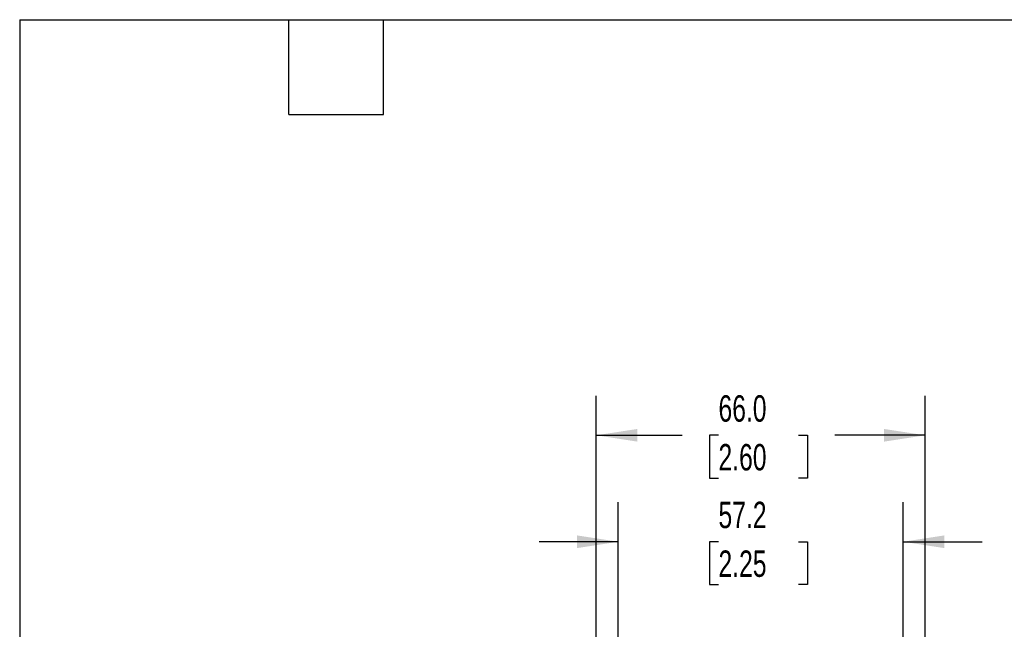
# Model space of a CAD drawing. Header units: millimetres. Extents: x 16 to 683, y 16 to 524.
# Tile 9 of 26: x 16 to 213, y 402 to 524. Entities that reach past the tile are written whole.
import ezdxf

# ---------------------------------------------------------------- set-up
doc = ezdxf.new("R2010")
doc.units = ezdxf.units.MM
doc.header["$LTSCALE"] = 2.5
doc.layers.add('DIMENSIONS', color=140, linetype='Continuous', lineweight=25)
doc.layers.add('TEXT', color=140, linetype='Continuous', lineweight=25)
doc.styles.add('SLDTEXTSTYLE0', font='TXT', dxfattribs={"width": 0.7})
doc.dimstyles.new('SLDDIMSTYLE0', dxfattribs={"dimtxt": 5.39502, "dimasz": 8.255, "dimexe": 0, "dimexo": 0.0625, "dimgap": 1.348755, "dimtad": 0, "dimtih": 1, "dimtoh": 1, "dimrnd": 1e-09, "dimzin": 12, "dimdsep": 46, "dimtxsty": 'SLDTEXTSTYLE0', "dimsah": 1, "dimcen": 0.09, "dimadec": 0, "dimazin": 3, "dimtfac": 1, "dimtmove": 0, "dimatfit": 0, "dimfxl": 0, "dimfrac": 2, "dimtolj": 1, "dimtzin": 12, "dimarcsym": 0})
doc.dimstyles.new('SLDDIMSTYLE2', dxfattribs={"dimtxt": 5.39502, "dimasz": 8.255, "dimexe": 0, "dimexo": 0.0625, "dimgap": 1.348755, "dimtad": 0, "dimtih": 1, "dimtoh": 1, "dimrnd": 1e-09, "dimzin": 4, "dimdsep": 46, "dimtxsty": 'SLDTEXTSTYLE0', "dimsah": 1, "dimcen": 0.09, "dimadec": 0, "dimazin": 1, "dimtfac": 1, "dimtofl": 0, "dimtmove": 0, "dimatfit": 3, "dimfxl": 0, "dimfrac": 2, "dimtolj": 1, "dimtzin": 12, "dimarcsym": 0})

# ---------------------------------------------------------------- blocks, each defined once
blk = doc.blocks.new('_D')
at = {"layer": 'DIMENSIONS'}
for p, q in [((135.98, 392.97), (135.98, 427.07)), ((193.14, 392.97), (193.14, 427.07)), ((135.98, 419.13), (120.1, 419.13)), ((156.09, 419.13), (154.28, 419.13)), ((154.28, 419.13), (154.28, 410.56)), ((172.12, 419.13), (173.93, 419.13)), ((173.93, 419.13), (173.93, 410.56)), ((193.14, 419.13), (209.02, 419.13)), ((154.28, 410.56), (156.09, 410.56)), ((173.93, 410.56), (172.12, 410.56))]:
    blk.add_line(p, q, dxfattribs=at)
for points in [[(135.98, 419.13), (127.72, 420.4), (127.72, 417.86)], [(193.14, 419.13), (201.4, 417.86), (201.4, 420.4)]]:
    blk.add_solid(points, dxfattribs=at)
at = {"layer": 'DIMENSIONS', "char_height": 5.292, "attachment_point": 1, "style": 'SLDTEXTSTYLE0'}
for s, insert in [('57.2', (156.09, 427.16)), ('2.25', (156.09, 417.38))]:
    blk.add_mtext(s, dxfattribs=dict(at, insert=insert))
blk = doc.blocks.new('_D_2')
at = {"layer": 'DIMENSIONS'}
for p, q in [((131.56, 395.67), (131.56, 448.43)), ((197.56, 395.67), (197.56, 448.43)), ((131.56, 440.49), (148.78, 440.49)), ((156.09, 440.49), (154.28, 440.49)), ((154.28, 440.49), (154.28, 431.92)), ((172.12, 440.49), (173.93, 440.49)), ((173.93, 440.49), (173.93, 431.92)), ((197.56, 440.49), (179.43, 440.49)), ((154.28, 431.92), (156.09, 431.92)), ((173.93, 431.92), (172.12, 431.92))]:
    blk.add_line(p, q, dxfattribs=at)
for points in [[(131.56, 440.49), (139.82, 439.22), (139.82, 441.76)], [(197.56, 440.49), (189.31, 441.76), (189.31, 439.22)]]:
    blk.add_solid(points, dxfattribs=at)
at = {"layer": 'DIMENSIONS', "char_height": 5.292, "attachment_point": 1, "style": 'SLDTEXTSTYLE0'}
for s, insert in [('66.0', (156.09, 448.52)), ('2.60', (156.09, 438.74))]:
    blk.add_mtext(s, dxfattribs=dict(at, insert=insert))

msp = doc.modelspace()

# ---------------------------------------------------------------- linework, layer by layer
at = {"layer": 'TEXT'}
for p, q in [((15.875, 523.875), (682.625, 523.875)), ((15.875, 523.875), (15.875, 15.875)), ((69.85, 504.825), (69.85, 523.875)), ((88.9, 504.825), (88.9, 523.875)), ((69.85, 504.825), (88.9, 504.825))]:
    msp.add_line(p, q, dxfattribs=at)

# ---------------------------------------------------------------- dimensions: what is measured, and where the dimension line sits
at = {"layer": 'DIMENSIONS'}
for base, p1, p2, dimstyle, picture, middle in [((197.56, 440.492), (131.56, 392.49), (197.56, 392.49), 'SLDDIMSTYLE2', '_D_2', (164.105, 440.492)), ((193.144, 419.135), (135.977, 389.79), (193.144, 389.79), 'SLDDIMSTYLE0', '_D', (164.105, 419.135))]:
    dim = msp.add_linear_dim(base=base, p1=p1, p2=p2, dimstyle=dimstyle, dxfattribs=at)
    dim.commit()
    dim.dimension.update_dxf_attribs({"geometry": picture, "text_midpoint": middle, "dimtype": 160})

doc.saveas('drawing.dxf')
